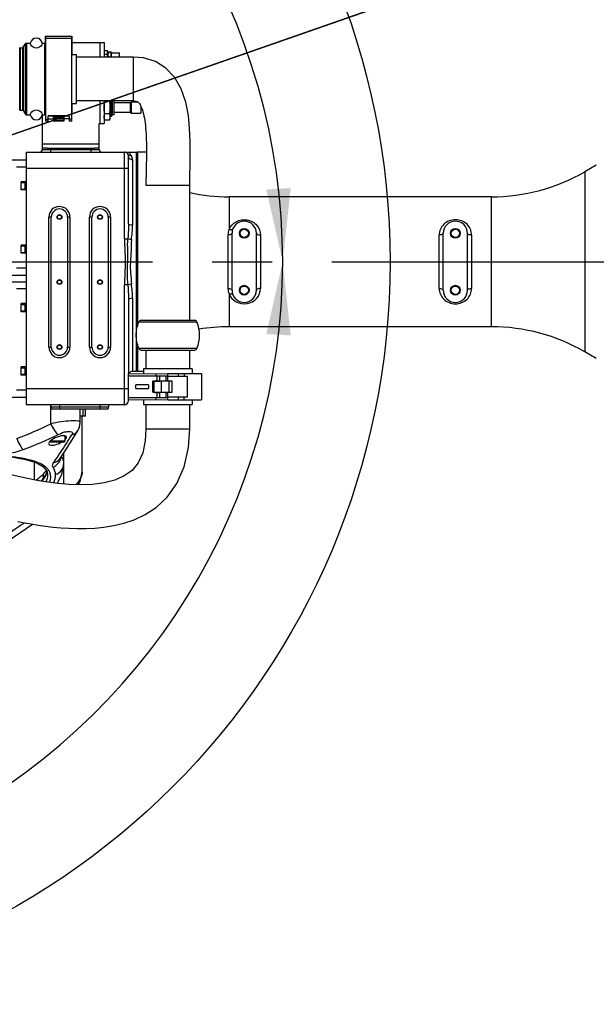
# Model space of a CAD drawing. Header units: millimetres. Extents: x 0 to 17835, y 0 to 12615.
# Tile 41 of 85: x 10164 to 10874, y 2208 to 3420. Entities that reach past the tile are written whole.
import ezdxf

# ---------------------------------------------------------------- set-up
doc = ezdxf.new("R2010")
doc.units = ezdxf.units.MM
doc.header["$LTSCALE"] = 980.925
doc.linetypes.add('CENTER', pattern=[0.6, 0.375, -0.075, 0.075, -0.075])
doc.layers.get('0').update_dxf_attribs({"linetype": 'CONTINUOUS'})
for name, color, linetype in [('204101000024_DXF_AXIS', 7, 'CONTINUOUS'), ('304103000037DXF_CONTINUOUS_LINE', 7, 'CONTINUOUS'), ('304103000038DXF_CONTINUOUS_LINE', 7, 'CONTINUOUS'), ('304103000039DXF_CONTINUOUS_LINE', 7, 'CONTINUOUS'), ('304104000630DXF_CONTINUOUS_LINE', 7, 'CONTINUOUS'), ('304105000226DXF_CONTINUOUS_LINE', 7, 'CONTINUOUS'), ('304109000042DXF_CONTINUOUS_LINE', 7, 'CONTINUOUS'), ('304109000043DXF_CONTINUOUS_LINE', 7, 'CONTINUOUS'), ('304109000045DXF_CONTINUOUS_LINE', 7, 'CONTINUOUS'), ('304109000048DXF_CONTINUOUS_LINE', 7, 'CONTINUOUS'), ('304109000100DXF_CONTINUOUS_LINE', 7, 'CONTINUOUS'), ('304110000696DXF_CONTINUOUS_LINE', 7, 'CONTINUOUS'), ('304304000082DXF_CONTINUOUS_LINE', 7, 'CONTINUOUS'), ('501023000016DXF_CONTINUOUS_LINE', 7, 'CONTINUOUS'), ('501023000166DXF_CONTINUOUS_LINE', 7, 'CONTINUOUS'), ('604006000001DXF_CONTINUOUS_LINE', 7, 'CONTINUOUS'), ('627001000013DXF_CONTINUOUS_LINE', 7, 'CONTINUOUS'), ('XIANLAN_DXF_CONTINUOUS_LINE', 7, 'CONTINUOUS'), ('运动范围-老_DXF_CONTINUOUS_LINE', 7, 'CONTINUOUS'), ('运动范围-老_DXF_DIMENSION', 7, 'CONTINUOUS')]:
    doc.layers.add(name, color=color, linetype=linetype)
doc.styles.get("Standard").update_dxf_attribs({"font": 'txt', "width": 0.7})
doc.dimstyles.new('DIMSTYLE_1', dxfattribs={"dimtxt": 135, "dimasz": 90, "dimexe": 1, "dimexo": 0, "dimgap": 4.5, "dimtad": 0, "dimtih": 1, "dimtoh": 1, "dimdec": 1, "dimdsep": 46, "dimtxsty": 'Standard', "dimblk": '_FILLED', "dimblk1": '_FILLED', "dimblk2": '_FILLED', "dimcen": 0.09, "dimclrt": 5, "dimazin": 2, "dimtp": 0.5, "dimtm": 0.5, "dimtfac": 1, "dimtdec": 1, "dimtofl": 0, "dimtmove": 0, "dimatfit": 3, "dimldrblk": '_FILLED', "dimfxl": 0, "dimtolj": 1, "dimarcsym": 0})
doc.dimstyles.new('DIMSTYLE_2', dxfattribs={"dimtxt": 135, "dimasz": 90, "dimexe": 1, "dimexo": 0, "dimgap": 4.5, "dimtad": 0, "dimtih": 1, "dimtoh": 1, "dimdec": 1, "dimdsep": 46, "dimtxsty": 'Standard', "dimblk": '_FILLED', "dimblk1": '_FILLED', "dimblk2": '_FILLED', "dimcen": 0.09, "dimclrt": 5, "dimazin": 2, "dimtp": 0.5, "dimtm": 0.5, "dimtfac": 1, "dimtdec": 65535, "dimtofl": 0, "dimtmove": 0, "dimatfit": 3, "dimldrblk": '_FILLED', "dimfxl": 0, "dimtolj": 1, "dimarcsym": 0})
doc.dimstyles.new('DIMSTYLE_7', dxfattribs={"dimtxt": 135, "dimasz": 90, "dimexe": 1, "dimexo": 0, "dimtad": 1, "dimdsep": 46, "dimtxsty": 'Standard', "dimblk": '_FILLED', "dimblk1": '_FILLED', "dimblk2": '_FILLED', "dimcen": 0.09, "dimclrt": 5, "dimazin": 2, "dimtp": 0.8, "dimtm": 0.8, "dimtfac": 1, "dimtofl": 0, "dimtmove": 0, "dimatfit": 3, "dimldrblk": '_FILLED', "dimfxl": 0, "dimtolj": 1, "dimarcsym": 0})
doc.dimstyles.new('DIMSTYLE_8', dxfattribs={"dimtxt": 135, "dimasz": 90, "dimexe": 1, "dimexo": 0, "dimtad": 1, "dimdsep": 46, "dimtxsty": 'Standard', "dimblk": '_FILLED', "dimblk1": '_FILLED', "dimblk2": '_FILLED', "dimcen": 0.09, "dimclrt": 5, "dimazin": 2, "dimtp": 2, "dimtm": 2, "dimtfac": 1, "dimtofl": 0, "dimtmove": 0, "dimatfit": 3, "dimldrblk": '_FILLED', "dimfxl": 0, "dimtolj": 1, "dimarcsym": 0})

# ---------------------------------------------------------------- blocks, each defined once
blk = doc.blocks.new('*D1')
at = {"layer": '运动范围-老_DXF_DIMENSION', "color": 2, "linetype": 'Continuous', "transparency": 16777216}
for start, end in [(100.6335, 165), (0, 63.5396)]:
    blk.add_arc((9706.4, 3121.8), 781.9, start, end, dxfattribs=at)
for points in [[(8965.1, 3414.3), (8951.1, 3324.2), (8993.6, 3404.9)], [(10468.1, 3210.8), (10488.3, 3121.8), (10498.1, 3212.5)]]:
    blk.add_solid(points, dxfattribs=at)
blk = doc.blocks.new('_FILLED')
at = {"color": 0, "linetype": 'ByBlock'}
blk.add_solid([(0, 0), (-1, 0.167), (-1, -0.167)], dxfattribs=at)
blk = doc.blocks.new('*D2')
at = {"layer": '运动范围-老_DXF_DIMENSION', "color": 2, "linetype": 'Continuous', "transparency": 16777216}
for start, end in [(296.4604, 360), (195, 259.3665)]:
    blk.add_arc((9706.4, 3121.8), 781.9, start, end, dxfattribs=at)
for points in [[(10498.1, 3031.1), (10488.3, 3121.8), (10468.1, 3032.8)], [(8993.6, 2838.7), (8951.1, 2919.4), (8965.1, 2829.3)]]:
    blk.add_solid(points, dxfattribs=at)
blk = doc.blocks.new('*D11')
at = {"layer": '运动范围-老_DXF_DIMENSION', "color": 2, "linetype": 'Continuous', "transparency": 16777216}
for p, q in [((9706.4, 3121.8), (10829.1, 3992.9)), ((10428.5, 3682.1), (9706.4, 3121.8)), ((10428.5, 3682.1), (10428.5, 3682.1))]:
    blk.add_line(p, q, dxfattribs=at)
at = {"layer": '运动范围-老_DXF_DIMENSION', "color": 2, "linetype": 'Continuous', "transparency": 16777216, "xscale": 90, "yscale": 90, "zscale": 90, "rotation": 217.8066891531}
blk.add_blockref('_FILLED', (10428.5, 3682.1), dxfattribs=at)
blk = doc.blocks.new('*D12')
at = {"layer": '运动范围-老_DXF_DIMENSION', "color": 2, "linetype": 'Continuous', "transparency": 16777216}
for p, q in [((9706.4, 3121.8), (12956.4, 4254.8)), ((12240.2, 4005.2), (9706.4, 3121.8)), ((12240.2, 4005.2), (12240.2, 4005.2))]:
    blk.add_line(p, q, dxfattribs=at)
at = {"layer": '运动范围-老_DXF_DIMENSION', "color": 2, "linetype": 'Continuous', "transparency": 16777216, "xscale": 90, "yscale": 90, "zscale": 90, "rotation": 199.2198620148}
blk.add_blockref('_FILLED', (12240.2, 4005.2), dxfattribs=at)

msp = doc.modelspace()

# ---------------------------------------------------------------- linework, layer by layer
at = {"layer": '204101000024_DXF_AXIS', "color": 7, "linetype": 'CENTER'}
msp.add_line((8783.072, 3121.804), (11606.769, 3121.804), dxfattribs=at)
at = {"layer": '304103000037DXF_CONTINUOUS_LINE', "color": 9, "linetype": 'Continuous'}
for p, q in [((10202.672, 2922.326), (10202.672, 2944.681)), ((10182.225, 2875.355), (10182.225, 2853.336)), ((10218.92, 2848.278), (10218.92, 2873.574)), ((10197.319, 2864.735), (10197.25, 2864.657)), ((10197.319, 2864.735), (10197.258, 2864.658)), ((10198.888, 2859.804), (10198.886, 2859.557))]:
    msp.add_line(p, q, dxfattribs=at)
at = {"layer": '304103000037DXF_CONTINUOUS_LINE', "color": 7, "linetype": 'Continuous'}
for p, q in [((10239.092, 2923.822), (10239.092, 2940.804)), ((10241.388, 2863.389), (10241.388, 2931.804)), ((10236.383, 2914.331), (10236.405, 2914.369)), ((10218.888, 2873.559), (10218.888, 2886.753)), ((10213.839, 2879.336), (10213.841, 2879.339)), ((10193.773, 2869.455), (10198.386, 2863.089)), ((10198.029, 2862.852), (10195.95, 2858.439)), ((10198.029, 2862.852), (10198.03, 2862.855)), ((10198.188, 2863.363), (10198.03, 2862.855)), ((10198.386, 2863.089), (10198.887, 2859.555))]:
    msp.add_line(p, q, dxfattribs=at)
for points in [[(10236.405, 2914.369), (10238.177, 2918.235), (10239.092, 2923.823)], [(10213.841, 2879.339), (10221.284, 2890.272), (10229.256, 2902.649), (10236.383, 2914.331)], [(9914.389, 2863.086), (9919.003, 2869.455), (9927.902, 2874.548), (9941.122, 2878.575), (9958.517, 2881.518), (9979.516, 2883.453), (10003.438, 2884.591), (10029.398, 2885.157), (10056.393, 2885.324), (10083.388, 2885.157), (10109.346, 2884.591), (10133.268, 2883.453), (10154.267, 2881.517), (10171.659, 2878.574), (10184.875, 2874.548), (10193.773, 2869.455)], [(10210.638, 2849.029), (10216.536, 2859.845), (10218.888, 2873.559)], [(10236.449, 2847.374), (10239.003, 2851.397), (10241.388, 2863.408)], [(10195.95, 2858.439), (10191.915, 2852.858), (10190.914, 2851.813)], [(10134.769, 2767.437), (10146.471, 2775.782), (10164.638, 2788.156), (10180.263, 2798.867)]]:
    msp.add_lwpolyline(points, dxfattribs=at)
at = {"layer": '304103000037DXF_CONTINUOUS_LINE', "color": 9, "linetype": 'Continuous'}
for centre, radius, start, end in [((10000.901, 3330.582), 455.395, 290.582976, 296.299757), ((10004.998, 3330.687), 469.598, 290.435996, 296.154339), ((10230.004, 2874.169), 39.315, 104.741577, 110.305831), ((10228.706, 2878.927), 34.384, 103.660651, 104.66772), ((9709.608, 3225.645), 608.115, 328.02598, 328.617629), ((9741.82, 3205.239), 569.984, 325.374305, 328.051413), ((9776.173, 3181.787), 528.391, 324.426006, 325.350327), ((10200.633, 2883.342), 14.868, 339.239801, 352.449861), ((10151.486, 2902.121), 59.167, 315.320181, 318.149257), ((10164.859, 2890.378), 41.367, 320.470218, 321.555648), ((10167.777, 2888.072), 37.648, 321.69194, 323.174573), ((10173.933, 2870.056), 25.314, 337.521127, 338.019568), ((10175.402, 2869.476), 23.735, 337.989615, 341.32942), ((10186.73, 2855.818), 16.343, 32.863581, 37.077278)]:
    msp.add_arc(centre, radius, start, end, dxfattribs=at)
for points, knots in [([(10239.092, 2923.823), (10239.09, 2924.997), (10233.653, 2926.318), (10226.777, 2925.972), (10215.045, 2924.885), (10206.924, 2923.302), (10202.672, 2922.326)], [0, 0, 0, 0, 0.09464815, 0.32290135, 0.64836373, 1, 1, 1, 1]), ([(10202.672, 2922.326), (10203.98, 2919.417), (10206.631, 2914.765), (10210.056, 2910.268), (10211.992, 2909.171)], [0, 0, 0, 0, 0.5891103, 1, 1, 1, 1]), ([(10220.586, 2912.338), (10222.04, 2912.692), (10224.523, 2913.06), (10227.862, 2913.132), (10229.844, 2911.104), (10229.161, 2909.6), (10228.763, 2908.971)], [0, 0, 0, 0, 0.38110632, 0.64823871, 0.81060732, 1, 1, 1, 1]), ([(10161.002, 2904.258), (10162.012, 2901.299), (10164.171, 2896.527), (10167.154, 2891.85), (10168.963, 2890.644)], [0, 0, 0, 0, 0.58988903, 1, 1, 1, 1]), ([(10198.404, 2867.273), (10193.497, 2872.423), (10175.612, 2879.281), (10143.865, 2883.476), (10102.522, 2885.286), (10072.362, 2885.52), (10056.39, 2885.528)], [0, 0, 0, 0, 0.14722032, 0.37494565, 0.66943981, 1, 1, 1, 1]), ([(10142.209, 2886.19), (10144.221, 2886.059), (10153.314, 2886.112), (10162.347, 2888.18), (10168.963, 2890.644)], [0, 0, 0, 0, 0.2221689, 1, 1, 1, 1]), ([(10205.947, 2874.393), (10205.58, 2873.88), (10204.542, 2872.314), (10204.34, 2869.911), (10205.132, 2868.891)], [0, 0, 0, 0, 0.32810736, 1, 1, 1, 1]), ([(10208.258, 2859.909), (10211.261, 2860.78), (10216.753, 2864.376), (10218.885, 2870.605), (10218.888, 2873.559)], [0, 0, 0, 0, 0.5142189, 1, 1, 1, 1]), ([(10196.765, 2864.049), (10196.571, 2863.813), (10196.173, 2863.342), (10195.766, 2862.878), (10195.558, 2862.645)], [0, 0, 0, 0, 0.49475046, 1, 1, 1, 1]), ([(10197.888, 2861.878), (10197.881, 2862.041), (10197.901, 2862.372), (10197.981, 2862.693), (10198.035, 2862.85)], [0, 0, 0, 0, 0.49683024, 1, 1, 1, 1]), ([(10197.888, 2861.878), (10197.962, 2862.1), (10198.113, 2862.545), (10198.242, 2862.996), (10198.297, 2863.225)], [0, 0, 0, 0, 0.49909497, 1, 1, 1, 1]), ([(10199.768, 2865.671), (10199.56, 2865.947), (10199.12, 2866.494), (10198.649, 2867.015), (10198.404, 2867.273)], [0, 0, 0, 0, 0.49316541, 1, 1, 1, 1]), ([(10201.414, 2862.968), (10201.275, 2863.262), (10200.975, 2863.845), (10200.637, 2864.408), (10200.457, 2864.686)], [0, 0, 0, 0, 0.49553254, 1, 1, 1, 1]), ([(10241.388, 2863.389), (10241.388, 2862.159), (10240.507, 2856.17), (10236.765, 2851.029), (10233.563, 2847.522)], [0, 0, 0, 0, 0.20576119, 1, 1, 1, 1]), ([(10170.405, 2800.578), (10167.383, 2798.486), (10157.356, 2791.538), (10147.302, 2784.612), (10140.539, 2779.423)], [0, 0, 0, 0, 0.30128341, 1, 1, 1, 1])]:
    msp.add_open_spline(points, degree=3, knots=knots, dxfattribs=at)
for points in [[(10211.992, 2909.171), (10213.417, 2909.862), (10214.874, 2910.493), (10216.36, 2911.041)], [(10228.763, 2908.971), (10231.79, 2909.664), (10234.799, 2911.66), (10236.382, 2914.331)], [(10205.131, 2868.891), (10209.257, 2870.364), (10212.982, 2873.976), (10214.536, 2878.072)], [(10205.947, 2874.393), (10208.999, 2874.96), (10212.061, 2876.792), (10213.838, 2879.336)], [(10218.888, 2873.574), (10218.888, 2876.607), (10217.665, 2879.753), (10215.774, 2882.125)], [(10193.556, 2860.518), (10190.878, 2857.804), (10188.067, 2855.212), (10185.115, 2852.798)], [(10193.556, 2860.518), (10193.78, 2857.878), (10193.219, 2855.047), (10191.917, 2852.739)], [(10191.964, 2851.655), (10194.101, 2854.315), (10196.019, 2857.224), (10197.323, 2860.377)], [(10201.324, 2850.386), (10202.897, 2854.274), (10203.204, 2859.175), (10201.414, 2862.968)], [(10205.132, 2868.891), (10207.068, 2866.381), (10208.291, 2863.078), (10208.257, 2859.908)], [(10198.887, 2859.559), (10198.838, 2856.595), (10197.888, 2853.623), (10196.549, 2850.978)], [(10208.257, 2859.908), (10208.208, 2856.412), (10207.412, 2852.89), (10206.126, 2849.638)]]:
    msp.add_open_spline(points, degree=3, dxfattribs=at)
at = {"layer": '304103000037DXF_CONTINUOUS_LINE', "color": 7, "linetype": 'Continuous'}
for points in [[(10201.964, 2900.979), (10201.09, 2900.17), (10200.092, 2899.127), (10200.092, 2897.936)], [(10220.199, 2902.625), (10221.087, 2903.478), (10222.092, 2904.566), (10222.092, 2905.797)]]:
    msp.add_open_spline(points, degree=3, dxfattribs=at)
for points, knots in [([(10200.092, 2897.936), (10200.092, 2897.602), (10200.189, 2896.585), (10201.336, 2896.542), (10201.867, 2896.568)], [0, 0, 0, 0, 0.38541615, 1, 1, 1, 1]), ([(10201.546, 2896.281), (10203.664, 2895.545), (10209.033, 2896.5), (10213.711, 2898.31), (10216.177, 2899.718)], [0, 0, 0, 0, 0.44121106, 1, 1, 1, 1]), ([(10220.204, 2907.541), (10217.036, 2908.216), (10210.36, 2906.063), (10204.404, 2903.236), (10201.964, 2900.979)], [0, 0, 0, 0, 0.49356233, 1, 1, 1, 1]), ([(10222.092, 2905.797), (10222.092, 2906.191), (10221.661, 2907.136), (10220.715, 2907.433), (10220.204, 2907.541)], [0, 0, 0, 0, 0.43030868, 1, 1, 1, 1])]:
    msp.add_open_spline(points, degree=3, knots=knots, dxfattribs=at)
at = {"layer": '304103000038DXF_CONTINUOUS_LINE', "color": 7, "linetype": 'Continuous'}
for p, q in [((10192.388, 3259.804), (10192.388, 3261.804)), ((10198.296, 3261.804), (10256.48, 3261.804)), ((10262.388, 3259.804), (10262.388, 3261.804)), ((10172.388, 3256.804), (10308.388, 3256.804)), ((10172.388, 3256.804), (10172.388, 2945.804)), ((10297.663, 3254.396), (10298.094, 3255.826)), ((10298.094, 3255.826), (10298.388, 3256.804)), ((10298.388, 3168.451), (10298.388, 3251.804)), ((10308.388, 2986.804), (10308.388, 3256.804)), ((10203.388, 3016.804), (10203.388, 3176.804)), ((10223.388, 3176.804), (10223.388, 3016.804)), ((10253.388, 3016.804), (10253.388, 3176.804)), ((10273.388, 3176.804), (10273.388, 3016.804)), ((10298.388, 3075.156), (10298.388, 2984.467)), ((10308.388, 2986.804), (10303.388, 2986.804)), ((10293.388, 2945.804), (10172.388, 2945.804)), ((10298.388, 2950.804), (10298.388, 2951.467)), ((10203.388, 2942.804), (10203.388, 2940.804)), ((10203.388, 2940.804), (10273.388, 2940.804)), ((10273.388, 2942.804), (10273.388, 2940.804))]:
    msp.add_line(p, q, dxfattribs=at)
at = {"layer": '304103000038DXF_CONTINUOUS_LINE', "color": 9, "linetype": 'Continuous'}
for p, q in [((10202.388, 3261.804), (10202.388, 3256.804)), ((10252.388, 3256.804), (10252.388, 3261.804)), ((10192.388, 3259.804), (10262.388, 3259.804)), ((10293.388, 3150.105), (10293.388, 3256.804)), ((10298.388, 3236.804), (10172.388, 3236.804)), ((10303.388, 3247.161), (10303.388, 3166.785)), ((10203.388, 3176.804), (10200.388, 3176.804)), ((10200.388, 3016.804), (10200.388, 3176.804)), ((10226.388, 3176.804), (10223.388, 3176.804)), ((10226.388, 3176.804), (10226.388, 3016.804)), ((10253.388, 3176.804), (10250.388, 3176.804)), ((10250.388, 3016.804), (10250.388, 3176.804)), ((10276.388, 3176.804), (10273.388, 3176.804)), ((10276.388, 3176.804), (10276.388, 3016.804)), ((10293.388, 3150.105), (10297.686, 3150.105)), ((10297.686, 3093.502), (10293.388, 3093.502)), ((10293.388, 2945.804), (10293.388, 3093.502)), ((10303.388, 3076.822), (10303.388, 2986.804)), ((10200.388, 3016.804), (10203.388, 3016.804)), ((10223.388, 3016.804), (10226.388, 3016.804)), ((10250.388, 3016.804), (10253.388, 3016.804)), ((10273.388, 3016.804), (10276.388, 3016.804)), ((10172.388, 2965.804), (10298.388, 2965.804)), ((10213.388, 2945.804), (10213.388, 2940.804)), ((10263.388, 2940.804), (10263.388, 2945.804)), ((10273.388, 2942.804), (10203.388, 2942.804))]:
    msp.add_line(p, q, dxfattribs=at)
at = {"layer": '304103000038DXF_CONTINUOUS_LINE', "color": 7, "linetype": 'Continuous'}
for centre, radius in [((10213.388, 3176.804), 3), ((10213.388, 3176.804), 2.5), ((10263.388, 3176.804), 3), ((10263.388, 3176.804), 2.5), ((10213.388, 3096.804), 3), ((10213.388, 3096.804), 2.5), ((10263.388, 3096.804), 3), ((10263.388, 3096.804), 2.5), ((10213.388, 3016.804), 3), ((10213.388, 3016.804), 2.5), ((10263.388, 3016.804), 3), ((10263.388, 3016.804), 2.5)]:
    msp.add_circle(centre, radius, dxfattribs=at)
for centre, radius, start, end in [((10189.388, 3259.804), 3, 270, 360), ((10265.388, 3259.804), 3, 180, 270), ((10293.388, 3251.804), 5, 0, 90.000002), ((10213.388, 3176.804), 10, 0, 180), ((10263.388, 3176.804), 10, 0, 180), ((10213.388, 3016.804), 10, 180, 360), ((10263.388, 3016.804), 10, 180, 360), ((10303.388, 2981.804), 5, 90, 147.646966), ((10200.388, 2942.804), 3, 0, 90), ((10276.388, 2942.804), 3, 90, 180), ((10293.388, 2950.804), 5, 270, 360)]:
    msp.add_arc(centre, radius, start, end, dxfattribs=at)
at = {"layer": '304103000038DXF_CONTINUOUS_LINE', "color": 9, "linetype": 'Continuous'}
for centre, start, end in [((10213.388, 3176.804), 0, 180), ((10263.388, 3176.804), 0, 180), ((10213.388, 3016.804), 180, 360), ((10263.388, 3016.804), 180, 360)]:
    msp.add_arc(centre, 13, start, end, dxfattribs=at)
at = {"layer": '304103000038DXF_CONTINUOUS_LINE', "color": 7, "linetype": 'Continuous'}
msp.add_open_spline([(10298.713, 3253.2), (10298.299, 3253.532), (10297.938, 3253.942), (10297.663, 3254.396)], degree=3, dxfattribs=at)
for points, knots in [([(10301.939, 3252.16), (10301.362, 3253.376), (10300.452, 3254.921), (10299.021, 3256.804), (10298.388, 3256.804)], [0, 0, 0, 0, 0.68012842, 1, 1, 1, 1]), ([(10297.686, 3093.502), (10297.081, 3102.915), (10297.326, 3117.1), (10297.706, 3135.944), (10297.191, 3145.418), (10297.686, 3150.105)], [0, 0, 0, 0, 0.49990292, 0.75019421, 1, 1, 1, 1]), ([(10301.984, 3149.095), (10301.539, 3149.147), (10300.086, 3149.369), (10298.614, 3149.669), (10297.686, 3150.105)], [0, 0, 0, 0, 0.30399304, 1, 1, 1, 1]), ([(10301.984, 3149.095), (10301.686, 3139.989), (10301.33, 3128.599), (10300.43, 3114.921), (10301.09, 3105.82), (10301.801, 3099.04), (10301.984, 3094.512)], [0, 0, 0, 0, 0.50003392, 0.62585321, 0.75127246, 1, 1, 1, 1]), ([(10301.984, 3094.512), (10301.566, 3094.463), (10300.112, 3094.245), (10298.639, 3093.95), (10297.686, 3093.502)], [0, 0, 0, 0, 0.2855529, 1, 1, 1, 1])]:
    msp.add_open_spline(points, degree=3, knots=knots, dxfattribs=at)
at = {"layer": '304103000038DXF_CONTINUOUS_LINE', "color": 9, "linetype": 'Continuous'}
for points, knots in [([(10303.388, 3247.161), (10302.125, 3247.161), (10299.545, 3248.067), (10298.388, 3250.605), (10298.388, 3251.804)], [0, 0, 0, 0, 0.51308574, 1, 1, 1, 1]), ([(10299.298, 3253.066), (10299.274, 3253.112), (10299.228, 3253.208), (10299.191, 3253.308), (10299.174, 3253.36)], [0, 0, 0, 0, 0.48695084, 1, 1, 1, 1]), ([(10298.388, 3168.451), (10298.388, 3167.188), (10298.316, 3161.068), (10297.983, 3154.954), (10297.686, 3150.105)], [0, 0, 0, 0, 0.20634668, 1, 1, 1, 1]), ([(10303.388, 3166.785), (10302.198, 3166.785), (10300.625, 3166.878), (10298.388, 3167.825), (10298.388, 3168.451)], [0, 0, 0, 0, 0.65505, 1, 1, 1, 1]), ([(10293.388, 3150.105), (10293.388, 3140.666), (10295.388, 3121.804), (10293.388, 3102.941), (10293.388, 3093.502)], [0, 0, 0, 0, 0.49999933, 1, 1, 1, 1]), ([(10297.686, 3093.502), (10297.796, 3091.703), (10298.15, 3085.593), (10298.388, 3079.474), (10298.388, 3075.156)], [0, 0, 0, 0, 0.29451493, 1, 1, 1, 1]), ([(10303.388, 3076.822), (10302.198, 3076.822), (10300.625, 3076.729), (10298.388, 3075.782), (10298.388, 3075.156)], [0, 0, 0, 0, 0.65504719, 1, 1, 1, 1])]:
    msp.add_open_spline(points, degree=3, knots=knots, dxfattribs=at)
for points in [[(10301.939, 3252.161), (10301.009, 3252.122), (10299.738, 3252.246), (10299.298, 3253.066)], [(10303.388, 3247.161), (10303.388, 3248.896), (10302.862, 3250.691), (10301.939, 3252.16)], [(10301.984, 3149.095), (10302.731, 3154.963), (10303.388, 3160.87), (10303.388, 3166.785)], [(10303.388, 3076.822), (10303.388, 3082.737), (10302.731, 3088.644), (10301.984, 3094.512)]]:
    msp.add_open_spline(points, degree=3, dxfattribs=at)
at = {"layer": '304103000039DXF_CONTINUOUS_LINE', "color": 7, "linetype": 'Continuous'}
for p, q in [((10309.388, 3256.804), (10308.388, 3255.804)), ((10320.493, 3256.804), (10309.388, 3256.804)), ((10309.388, 3256.804), (10309.388, 3042.64)), ((10874.388, 3240.804), (10860.21, 3232.618)), ((10745.21, 3201.804), (10422.196, 3201.804)), ((10425.888, 3086.804), (10425.888, 3156.804)), ((10455.888, 3086.804), (10455.888, 3156.804)), ((10685.888, 3086.804), (10685.888, 3156.804)), ((10715.888, 3086.804), (10715.888, 3156.804)), ((10745.21, 3041.804), (10422.196, 3041.804)), ((10309.388, 3020.294), (10309.388, 2986.804)), ((10874.388, 3002.804), (10860.21, 3010.989)), ((10309.388, 2986.804), (10308.388, 2987.804)), ((10316.888, 2986.804), (10309.388, 2986.804))]:
    msp.add_line(p, q, dxfattribs=at)
at = {"layer": '304103000039DXF_CONTINUOUS_LINE', "color": 9, "linetype": 'Continuous'}
for p, q in [((10860.21, 3232.618), (10860.21, 3010.989)), ((10422.196, 3201.804), (10422.196, 3161.441)), ((10745.21, 3041.804), (10745.21, 3201.804)), ((10420.859, 3154.745), (10420.859, 3088.862)), ((10460.888, 3154.745), (10460.888, 3088.862)), ((10680.888, 3088.862), (10680.888, 3154.745)), ((10720.888, 3154.745), (10720.888, 3088.862)), ((10422.196, 3082.166), (10422.196, 3041.804))]:
    msp.add_line(p, q, dxfattribs=at)
at = {"layer": '304103000039DXF_CONTINUOUS_LINE', "color": 7, "linetype": 'Continuous'}
for centre, radius in [((10440.888, 3156.804), 6), ((10440.888, 3156.804), 5.1), ((10700.888, 3156.804), 6), ((10700.888, 3156.804), 5.1), ((10440.888, 3086.804), 6), ((10440.888, 3086.804), 5.1), ((10700.888, 3086.804), 6), ((10700.888, 3086.804), 5.1)]:
    msp.add_circle(centre, radius, dxfattribs=at)
for centre, radius, start, end in [((10745.21, 3431.804), 230, 270, 300), ((10422.196, 3431.804), 230, 257.8697, 270), ((10440.888, 3156.804), 15, 0, 180), ((10700.888, 3156.804), 15, 0, 180), ((10440.888, 3086.804), 15, 180, 360), ((10700.888, 3086.804), 15, 180, 360), ((10422.196, 2811.804), 230, 90, 99.263705), ((10745.21, 2811.804), 230, 60, 90)]:
    msp.add_arc(centre, radius, start, end, dxfattribs=at)
at = {"layer": '304103000039DXF_CONTINUOUS_LINE', "color": 9, "linetype": 'Continuous'}
for points, knots in [([(10422.196, 3161.441), (10423.804, 3165.417), (10430.433, 3172.644), (10444.746, 3174.801), (10457.425, 3167.951), (10460.888, 3158.986), (10460.888, 3154.745)], [0, 0, 0, 0, 0.24243863, 0.50744968, 0.76023314, 1, 1, 1, 1]), ([(10720.888, 3154.745), (10720.888, 3159.519), (10716.348, 3169.753), (10700.886, 3175.545), (10685.426, 3169.75), (10680.888, 3159.519), (10680.888, 3154.745)], [0, 0, 0, 0, 0.24096316, 0.50006294, 0.7590475, 1, 1, 1, 1]), ([(10425.888, 3156.804), (10425.888, 3156.524), (10424.776, 3154.764), (10422.476, 3154.741), (10420.859, 3154.745)], [0, 0, 0, 0, 0.14731492, 1, 1, 1, 1]), ([(10426.869, 3162.14), (10426.773, 3161.889), (10425.526, 3160.633), (10423.527, 3161.059), (10422.196, 3161.441)], [0, 0, 0, 0, 0.16256164, 1, 1, 1, 1]), ([(10455.888, 3156.804), (10455.888, 3156.525), (10456.991, 3154.773), (10459.279, 3154.745), (10460.888, 3154.745)], [0, 0, 0, 0, 0.14748803, 1, 1, 1, 1]), ([(10685.888, 3156.804), (10685.888, 3156.525), (10684.785, 3154.773), (10682.497, 3154.745), (10680.888, 3154.745)], [0, 0, 0, 0, 0.14748999, 1, 1, 1, 1]), ([(10720.888, 3154.745), (10720.272, 3154.745), (10718.611, 3154.863), (10715.888, 3155.572), (10715.888, 3156.804)], [0, 0, 0, 0, 0.33321875, 1, 1, 1, 1]), ([(10420.859, 3088.862), (10421.477, 3088.864), (10423.146, 3088.748), (10425.888, 3088.042), (10425.888, 3086.804)], [0, 0, 0, 0, 0.33294674, 1, 1, 1, 1]), ([(10422.196, 3082.166), (10423.804, 3078.191), (10430.432, 3070.964), (10444.743, 3068.807), (10457.424, 3075.654), (10460.888, 3084.62), (10460.888, 3088.862)], [0, 0, 0, 0, 0.24240984, 0.50738947, 0.7601857, 1, 1, 1, 1]), ([(10422.196, 3082.166), (10422.722, 3082.317), (10424.191, 3082.646), (10426.487, 3082.472), (10426.869, 3081.467)], [0, 0, 0, 0, 0.33713955, 1, 1, 1, 1]), ([(10460.888, 3088.862), (10460.272, 3088.862), (10458.611, 3088.744), (10455.888, 3088.035), (10455.888, 3086.804)], [0, 0, 0, 0, 0.33322047, 1, 1, 1, 1]), ([(10680.888, 3088.862), (10681.503, 3088.862), (10683.165, 3088.744), (10685.888, 3088.035), (10685.888, 3086.804)], [0, 0, 0, 0, 0.33321876, 1, 1, 1, 1]), ([(10680.888, 3088.862), (10680.888, 3084.088), (10685.428, 3073.854), (10700.89, 3068.062), (10716.349, 3073.857), (10720.888, 3084.088), (10720.888, 3088.862)], [0, 0, 0, 0, 0.24096316, 0.50006294, 0.7590475, 1, 1, 1, 1]), ([(10715.888, 3086.804), (10715.888, 3087.082), (10716.991, 3088.834), (10719.279, 3088.862), (10720.888, 3088.862)], [0, 0, 0, 0, 0.14748997, 1, 1, 1, 1])]:
    msp.add_open_spline(points, degree=3, knots=knots, dxfattribs=at)
for points in [[(10422.196, 3161.441), (10421.327, 3159.338), (10420.859, 3157.021), (10420.859, 3154.745)], [(10420.859, 3088.862), (10420.859, 3086.586), (10421.327, 3084.27), (10422.196, 3082.166)]]:
    msp.add_open_spline(points, degree=3, dxfattribs=at)
at = {"layer": '304104000630DXF_CONTINUOUS_LINE', "color": 7, "linetype": 'Continuous'}
for p, q in [((10242.78, 2931.804), (10242.78, 2940.804)), ((10245.399, 2931.804), (10245.399, 2940.804)), ((10245.398, 2931.804), (10239.092, 2931.804))]:
    msp.add_line(p, q, dxfattribs=at)
at = {"layer": '304105000226DXF_CONTINUOUS_LINE', "color": 7, "linetype": 'Continuous'}
for p, q in [((10195.888, 3385.304), (10195.95, 3385.366)), ((10228.713, 3391.804), (10268.388, 3391.804)), ((10268.388, 3391.804), (10268.388, 3373.804)), ((10268.388, 3319.804), (10268.388, 3291.804)), ((10192.388, 3261.804), (10192.388, 3302.804)), ((10262.388, 3291.804), (10268.388, 3291.804)), ((10262.388, 3261.804), (10262.388, 3291.804)), ((10198.296, 3261.804), (10192.388, 3261.804)), ((10262.388, 3261.804), (10256.48, 3261.804))]:
    msp.add_line(p, q, dxfattribs=at)
at = {"layer": '304105000226DXF_CONTINUOUS_LINE', "color": 9, "linetype": 'Continuous'}
for p, q in [((10263.388, 3373.804), (10263.388, 3391.804)), ((10263.388, 3291.804), (10263.388, 3319.804)), ((10192.388, 3266.804), (10262.388, 3266.804))]:
    msp.add_line(p, q, dxfattribs=at)
at = {"layer": '304109000042DXF_CONTINUOUS_LINE', "color": 7, "linetype": 'Continuous'}
for p, q in [((10196.193, 3399.304), (10195.888, 3381.804)), ((10196.193, 3399.304), (10228.582, 3399.304)), ((10196.288, 3387.751), (10196.251, 3399.304)), ((10196.288, 3399.304), (10196.288, 3294.804)), ((10228.488, 3294.804), (10228.488, 3399.304)), ((10228.525, 3399.304), (10228.488, 3387.751)), ((10228.888, 3381.804), (10228.582, 3399.304)), ((10228.888, 3376.804), (10228.888, 3381.804)), ((10195.888, 3311.804), (10196.183, 3294.904)), ((10228.593, 3294.904), (10228.888, 3311.804)), ((10228.888, 3311.804), (10228.888, 3316.804)), ((10225.388, 3301.598), (10199.388, 3301.598)), ((10199.388, 3294.804), (10199.388, 3301.598)), ((10199.388, 3301.387), (10225.388, 3301.387)), ((10199.388, 3297.604), (10205.688, 3297.604)), ((10205.688, 3300.604), (10219.088, 3300.604)), ((10205.688, 3300.604), (10205.688, 3295.104)), ((10219.088, 3295.104), (10219.088, 3300.604)), ((10225.388, 3297.604), (10219.088, 3297.604)), ((10225.388, 3301.598), (10225.388, 3294.804)), ((10196.183, 3294.904), (10196.288, 3294.904)), ((10199.388, 3294.804), (10196.288, 3294.804)), ((10219.088, 3295.104), (10205.688, 3295.104)), ((10228.488, 3294.804), (10225.388, 3294.804)), ((10228.488, 3294.904), (10228.593, 3294.904)), ((10298.388, 2984.467), (10346.888, 2984.044)), ((10298.388, 2951.467), (10298.388, 2984.467)), ((10298.388, 2981.467), (10346.888, 2981.467)), ((10332.188, 2984.172), (10332.188, 2981.467)), ((10333.388, 2981.467), (10333.388, 2974.967)), ((10337.188, 2974.667), (10337.188, 2981.467)), ((10346.888, 2984.067), (10388.387, 2984.067)), ((10346.888, 2974.667), (10346.888, 2984.067)), ((10388.388, 2984.067), (10388.388, 2951.867)), ((10322.888, 2970.117), (10307.388, 2970.117)), ((10307.388, 2965.817), (10307.388, 2970.117)), ((10322.888, 2970.117), (10322.888, 2965.817)), ((10352.241, 2974.667), (10328.288, 2974.667)), ((10328.288, 2961.267), (10328.288, 2974.667)), ((10331.388, 2974.967), (10337.188, 2974.967)), ((10331.388, 2974.667), (10331.388, 2974.967)), ((10336.478, 2974.967), (10336.478, 2974.667)), ((10336.988, 2974.667), (10336.988, 2974.967)), ((10346.888, 2980.967), (10371.015, 2980.967)), ((10352.242, 2961.267), (10352.242, 2974.667)), ((10371.015, 2954.967), (10371.015, 2980.967)), ((10307.388, 2965.817), (10322.888, 2965.817)), ((10328.288, 2961.267), (10352.241, 2961.267)), ((10331.388, 2960.967), (10331.388, 2961.267)), ((10331.388, 2960.967), (10337.188, 2960.967)), ((10333.388, 2960.967), (10333.388, 2954.467)), ((10336.478, 2961.267), (10336.478, 2960.967)), ((10336.988, 2960.967), (10336.988, 2961.267)), ((10337.188, 2954.467), (10337.188, 2961.267)), ((10346.888, 2951.867), (10346.888, 2961.267)), ((10346.888, 2954.467), (10298.388, 2954.467)), ((10346.888, 2951.89), (10298.388, 2951.467)), ((10332.188, 2954.467), (10332.188, 2951.762)), ((10371.015, 2954.967), (10346.888, 2954.967)), ((10346.888, 2951.867), (10388.387, 2951.867))]:
    msp.add_line(p, q, dxfattribs=at)
at = {"layer": '304109000042DXF_CONTINUOUS_LINE', "color": 9, "linetype": 'Continuous'}
for p, q in [((10228.488, 3396.695), (10196.288, 3396.695)), ((10196.288, 3297.499), (10199.388, 3297.499)), ((10205.688, 3298.843), (10219.088, 3298.843)), ((10219.088, 3297.392), (10205.688, 3297.392)), ((10228.488, 3297.499), (10225.388, 3297.499)), ((10205.688, 3295.118), (10219.088, 3295.118)), ((10344.273, 2981.467), (10344.273, 2974.667)), ((10360.159, 2980.967), (10360.159, 2984.067)), ((10366.989, 2984.067), (10366.989, 2980.967)), ((10329.506, 2974.667), (10329.506, 2961.267)), ((10331.577, 2974.667), (10331.577, 2974.967)), ((10338.626, 2974.667), (10338.626, 2961.267)), ((10347.989, 2974.667), (10347.989, 2961.267)), ((10352.08, 2961.267), (10352.08, 2974.667)), ((10331.577, 2960.967), (10331.577, 2961.267)), ((10344.273, 2961.267), (10344.273, 2954.467)), ((10360.159, 2951.867), (10360.159, 2954.967)), ((10366.989, 2951.867), (10366.989, 2954.967))]:
    msp.add_line(p, q, dxfattribs=at)
at = {"layer": '304109000042DXF_CONTINUOUS_LINE', "color": 7, "linetype": 'Continuous'}
for points, knots in [([(10196.198, 3376.864), (10196.204, 3377.183), (10196.229, 3378.043), (10196.23, 3378.906), (10196.288, 3379.444)], [0, 0, 0, 0, 0.37168219, 1, 1, 1, 1]), ([(10228.488, 3379.444), (10228.499, 3379.336), (10228.547, 3378.476), (10228.563, 3377.615), (10228.578, 3376.864)], [0, 0, 0, 0, 0.12671225, 1, 1, 1, 1]), ([(10196.288, 3314.163), (10196.276, 3314.271), (10196.228, 3315.131), (10196.213, 3315.992), (10196.198, 3316.743)], [0, 0, 0, 0, 0.12671225, 1, 1, 1, 1]), ([(10228.578, 3316.743), (10228.572, 3316.424), (10228.547, 3315.564), (10228.545, 3314.701), (10228.488, 3314.163)], [0, 0, 0, 0, 0.37168219, 1, 1, 1, 1])]:
    msp.add_open_spline(points, degree=3, knots=knots, dxfattribs=at)
at = {"layer": '304109000043DXF_CONTINUOUS_LINE', "color": 7, "linetype": 'Continuous'}
for p, q in [((10195.888, 3376.804), (10196.288, 3376.804)), ((10228.488, 3376.804), (10234.388, 3376.804)), ((10234.388, 3316.804), (10234.388, 3376.804)), ((10195.888, 3316.804), (10196.288, 3316.804)), ((10228.488, 3316.804), (10234.388, 3316.804)), ((10376.888, 2989.967), (10316.888, 2989.967)), ((10316.888, 2989.967), (10316.888, 2984.306)), ((10376.888, 2989.967), (10376.888, 2984.067)), ((10316.888, 2951.629), (10316.888, 2945.967)), ((10316.888, 2945.967), (10376.888, 2945.967)), ((10376.888, 2951.867), (10376.888, 2945.967))]:
    msp.add_line(p, q, dxfattribs=at)
at = {"layer": '304109000045DXF_CONTINUOUS_LINE', "color": 7, "linetype": 'Continuous'}
for p, q in [((10280.238, 3317.804), (10300.531, 3317.804)), ((10300.531, 3317.804), (10302.263, 3318.804)), ((10300.531, 3317.804), (10300.531, 3305.804)), ((10302.263, 3318.804), (10309.637, 3318.804)), ((10302.263, 3304.804), (10302.263, 3318.804)), ((10313.638, 3313.328), (10313.638, 3304.804)), ((10280.238, 3305.804), (10300.531, 3305.804)), ((10300.531, 3305.804), (10302.263, 3304.804)), ((10302.263, 3304.804), (10313.638, 3304.804))]:
    msp.add_line(p, q, dxfattribs=at)
at = {"layer": '304109000048DXF_CONTINUOUS_LINE', "color": 9, "linetype": 'Continuous'}
for p, q in [((10164.449, 3308.186), (10164.449, 3385.421)), ((10164.919, 3385.304), (10164.919, 3308.304)), ((10167.888, 3385.304), (10167.888, 3308.304)), ((10168.754, 3385.804), (10168.754, 3307.804)), ((10171.063, 3389.804), (10171.063, 3303.804)), ((10172.795, 3390.804), (10172.795, 3302.804)), ((10194.888, 3390.804), (10194.888, 3302.804))]:
    msp.add_line(p, q, dxfattribs=at)
at = {"layer": '304109000048DXF_CONTINUOUS_LINE', "color": 7, "linetype": 'Continuous'}
for p, q in [((10164.919, 3385.304), (10167.888, 3385.304)), ((10168.754, 3385.804), (10171.063, 3389.804)), ((10172.795, 3390.804), (10177.493, 3390.804)), ((10192.283, 3390.804), (10194.888, 3390.804)), ((10195.888, 3389.804), (10195.888, 3303.804)), ((10164.919, 3308.304), (10167.888, 3308.304)), ((10168.754, 3307.804), (10171.063, 3303.804)), ((10172.795, 3302.804), (10177.493, 3302.804)), ((10192.283, 3302.804), (10194.888, 3302.804))]:
    msp.add_line(p, q, dxfattribs=at)
for centre, radius, start, end in [((10184.888, 3389.554), 7.5, 9.594068, 170.405932), ((10164.919, 3386.304), 1, 241.96755, 270), ((10167.888, 3386.304), 1, 270, 330), ((10172.795, 3388.804), 2, 90, 150), ((10194.888, 3389.804), 1, 0, 90), ((10164.919, 3307.304), 1, 90, 118.03245), ((10167.888, 3307.304), 1, 30, 90), ((10172.795, 3304.804), 2, 210, 270), ((10184.888, 3304.054), 7.5, 189.594068, 350.405932), ((10194.888, 3303.804), 1, 270, 360)]:
    msp.add_arc(centre, radius, start, end, dxfattribs=at)
for points in [[(10192.283, 3390.804), (10192.15, 3390.139), (10190.941, 3387.023), (10184.888, 3383.007), (10178.834, 3387.023), (10177.626, 3390.139), (10177.493, 3390.804)], [(10177.493, 3302.804), (10177.626, 3303.469), (10178.834, 3306.584), (10184.888, 3310.6), (10190.941, 3306.584), (10192.15, 3303.469), (10192.283, 3302.804)]]:
    msp.add_open_spline(points, degree=3, knots=[0, 0, 0, 0, 0.10422683, 0.49999997, 0.89577317, 1, 1, 1, 1], dxfattribs=at)
at = {"layer": '304109000100DXF_CONTINUOUS_LINE', "color": 9, "linetype": 'Continuous'}
for p, q in [((10311.093, 3047.879), (10382.682, 3047.879)), ((10382.682, 3015.055), (10311.093, 3015.055))]:
    msp.add_line(p, q, dxfattribs=at)
at = {"layer": '304109000100DXF_CONTINUOUS_LINE', "color": 7, "linetype": 'Continuous'}
for p, q in [((10313.888, 3049.788), (10379.888, 3049.788)), ((10313.888, 3013.146), (10379.888, 3013.146))]:
    msp.add_line(p, q, dxfattribs=at)
for centre, start, end in [((10313.888, 3046.788), 90, 158.662425), ((10379.888, 3046.788), 21.337575, 90), ((10313.888, 3016.146), 201.337575, 270), ((10379.888, 3016.146), 270, 338.662425)]:
    msp.add_arc(centre, 3, start, end, dxfattribs=at)
for points in [[(10311.093, 3015.055), (10309.065, 3020.247), (10306.71, 3031.467), (10309.065, 3042.687), (10311.093, 3047.879)], [(10382.682, 3015.055), (10384.71, 3020.247), (10387.065, 3031.467), (10384.71, 3042.687), (10382.682, 3047.879)]]:
    msp.add_open_spline(points, degree=3, dxfattribs=at)
at = {"layer": '304110000696DXF_CONTINUOUS_LINE', "color": 7, "linetype": 'Continuous'}
for p, q in [((10268.388, 3381.804), (10272.388, 3381.804)), ((10272.388, 3373.804), (10272.388, 3381.804)), ((10276.888, 3378.804), (10287.388, 3378.804)), ((10287.388, 3373.804), (10287.388, 3378.804))]:
    msp.add_line(p, q, dxfattribs=at)
at = {"layer": '304110000696DXF_CONTINUOUS_LINE', "color": 9, "linetype": 'Continuous'}
msp.add_line((10272.388, 3376.804), (10268.388, 3376.804), dxfattribs=at)
at = {"layer": '304304000082DXF_CONTINUOUS_LINE', "color": 7, "linetype": 'Continuous'}
for p, q in [((9967.388, 3247.303), (10172.388, 3247.303)), ((10172.388, 3220.303), (10166.388, 3220.303)), ((10166.388, 3210.303), (10166.388, 3220.303)), ((10166.388, 3219.303), (10170.888, 3219.303)), ((10171.388, 3218.803), (10171.388, 3211.803)), ((10166.388, 3211.303), (10170.888, 3211.303)), ((10172.388, 3210.303), (10166.388, 3210.303)), ((10172.388, 3142.303), (10166.388, 3142.303)), ((10166.388, 3132.303), (10166.388, 3142.303)), ((10166.388, 3141.303), (10170.888, 3141.303)), ((10171.388, 3140.803), (10171.388, 3133.803)), ((10166.388, 3133.303), (10170.888, 3133.303)), ((10172.388, 3132.303), (10166.388, 3132.303)), ((9967.388, 3105.303), (10172.388, 3105.303)), ((9967.388, 3097.303), (10172.388, 3097.303)), ((10172.388, 3070.303), (10166.388, 3070.303)), ((10166.388, 3060.303), (10166.388, 3070.303)), ((10166.388, 3069.303), (10170.888, 3069.303)), ((10171.388, 3068.803), (10171.388, 3061.803)), ((10166.388, 3061.303), (10170.888, 3061.303)), ((10172.388, 3060.303), (10166.388, 3060.303)), ((10172.388, 2992.303), (10166.388, 2992.303)), ((10166.388, 2982.303), (10166.388, 2992.303)), ((10166.388, 2991.303), (10170.888, 2991.303)), ((10166.388, 2983.303), (10170.888, 2983.303)), ((10172.388, 2982.303), (10166.388, 2982.303)), ((10171.388, 2990.803), (10171.388, 2983.803)), ((9967.388, 2955.303), (10172.388, 2955.303))]:
    msp.add_line(p, q, dxfattribs=at)
at = {"layer": '304304000082DXF_CONTINUOUS_LINE', "color": 9, "linetype": 'Continuous'}
for p, q in [((10172.388, 3238.303), (10160.388, 3238.303)), ((10170.888, 3219.303), (10170.888, 3211.303)), ((10170.888, 3141.303), (10170.888, 3133.303)), ((10160.388, 3114.303), (10172.388, 3114.303)), ((10172.388, 3088.303), (10160.388, 3088.303)), ((10170.888, 3069.303), (10170.888, 3061.303)), ((10170.888, 2991.303), (10170.888, 2983.303)), ((10160.388, 2964.303), (10172.388, 2964.303))]:
    msp.add_line(p, q, dxfattribs=at)
at = {"layer": '304304000082DXF_CONTINUOUS_LINE', "color": 7, "linetype": 'Continuous'}
for centre, start, end in [((10170.888, 3218.803), 0, 90), ((10170.888, 3211.803), 270, 360), ((10170.888, 3140.803), 0, 90), ((10170.888, 3133.803), 270, 360), ((10170.888, 3068.803), 0, 90), ((10170.888, 3061.803), 270, 360), ((10170.888, 2990.803), 0, 90), ((10170.888, 2983.803), 270, 360)]:
    msp.add_arc(centre, 0.5, start, end, dxfattribs=at)
at = {"layer": '501023000016DXF_CONTINUOUS_LINE', "color": 7, "linetype": 'Continuous'}
for p, q in [((10272.888, 3380.304), (10276.488, 3380.304)), ((10272.888, 3380.304), (10272.888, 3373.804)), ((10276.888, 3379.904), (10276.888, 3373.804))]:
    msp.add_line(p, q, dxfattribs=at)
at = {"layer": '501023000016DXF_CONTINUOUS_LINE', "color": 2, "linetype": 'Continuous'}
for p, q in [((10273.388, 3378.592), (10276.352, 3380.304)), ((10273.388, 3375.015), (10275.486, 3373.804))]:
    msp.add_line(p, q, dxfattribs=at)
at = {"layer": '501023000016DXF_CONTINUOUS_LINE', "color": 9, "linetype": 'Continuous'}
msp.add_line((10276.488, 3380.304), (10276.488, 3373.804), dxfattribs=at)
at = {"layer": '501023000016DXF_CONTINUOUS_LINE', "color": 7, "linetype": 'Continuous'}
msp.add_arc((10276.488, 3379.904), 0.4, 0, 90, dxfattribs=at)
at = {"layer": '501023000166DXF_CONTINUOUS_LINE', "color": 9, "linetype": 'Continuous'}
msp.add_line((10220.092, 2901.004), (10202.12, 2901.004), dxfattribs=at)
at = {"layer": '501023000166DXF_CONTINUOUS_LINE', "color": 7, "linetype": 'Continuous'}
for p, q in [((10218.892, 2899.804), (10203.292, 2899.804)), ((10220.092, 2907.473), (10220.092, 2901.004))]:
    msp.add_line(p, q, dxfattribs=at)
for centre, start, end in [((10203.292, 2901.004), 181.179625, 270), ((10218.892, 2901.004), 270, 360)]:
    msp.add_arc(centre, 1.2, start, end, dxfattribs=at)
at = {"layer": '604006000001DXF_CONTINUOUS_LINE', "color": 7, "linetype": 'Continuous'}
for p, q in [((10272.837, 3380.304), (10272.388, 3380.085)), ((10272.837, 3380.304), (10272.837, 3373.804)), ((10272.888, 3380.2), (10272.837, 3380.304))]:
    msp.add_line(p, q, dxfattribs=at)
at = {"layer": '627001000013DXF_CONTINUOUS_LINE', "color": 7, "linetype": 'Continuous'}
for p, q in [((10274.828, 3319.598), (10268.947, 3319.598)), ((10275.388, 3319.804), (10275.388, 3298.304)), ((10277.224, 3319.804), (10277.224, 3300.804)), ((10277.838, 3319.804), (10277.838, 3301.417)), ((10277.838, 3318.279), (10278.738, 3318.279)), ((10278.738, 3302.704), (10278.738, 3319.804)), ((10280.238, 3319.804), (10280.238, 3302.704)), ((10268.388, 3298.304), (10268.947, 3296.215)), ((10274.828, 3304.009), (10268.947, 3304.009)), ((10275.388, 3298.304), (10274.828, 3296.215)), ((10277.224, 3300.804), (10275.388, 3300.804)), ((10277.838, 3301.417), (10277.224, 3300.804)), ((10278.738, 3305.329), (10277.838, 3305.329)), ((10280.238, 3302.704), (10278.738, 3302.704)), ((10274.828, 3296.215), (10268.947, 3296.215))]:
    msp.add_line(p, q, dxfattribs=at)
for centre, start, end in [((10289.25, 3325.039), 194.423171, 195.002294), ((10254.526, 3325.039), 344.997706, 345.576829)]:
    msp.add_arc(centre, 21.019, start, end, dxfattribs=at)
for points in [[(10268.388, 3311.804), (10268.388, 3314.408), (10268.602, 3317.016), (10268.947, 3319.598)], [(10268.947, 3304.009), (10268.602, 3306.591), (10268.388, 3309.199), (10268.388, 3311.804)], [(10274.828, 3319.598), (10275.174, 3317.016), (10275.388, 3314.408), (10275.388, 3311.804)], [(10275.388, 3311.804), (10275.388, 3309.199), (10275.174, 3306.591), (10274.828, 3304.009)], [(10268.513, 3298.318), (10268.432, 3298.912), (10268.388, 3299.513), (10268.388, 3300.112)], [(10268.947, 3296.215), (10268.762, 3296.906), (10268.611, 3297.609), (10268.513, 3298.318)]]:
    msp.add_open_spline(points, degree=3, dxfattribs=at)
for points, knots in [([(10268.388, 3300.112), (10268.388, 3301.094), (10268.55, 3302.411), (10268.861, 3303.688), (10268.947, 3304.009)], [0, 0, 0, 0, 0.74681636, 1, 1, 1, 1]), ([(10274.828, 3304.009), (10274.914, 3303.688), (10275.226, 3302.411), (10275.388, 3301.094), (10275.388, 3300.112)], [0, 0, 0, 0, 0.25318364, 1, 1, 1, 1]), ([(10275.388, 3300.112), (10275.388, 3299.131), (10275.226, 3297.813), (10274.914, 3296.537), (10274.828, 3296.215)], [0, 0, 0, 0, 0.74681636, 1, 1, 1, 1])]:
    msp.add_open_spline(points, degree=3, knots=knots, dxfattribs=at)
at = {"layer": 'XIANLAN_DXF_CONTINUOUS_LINE', "color": 7, "linetype": 'Continuous'}
for p, q in [((10234.388, 3316.804), (10234.388, 3376.804)), ((10304.388, 3373.804), (10234.388, 3373.804)), ((10304.388, 3319.804), (10234.388, 3319.804)), ((10373.888, 3049.788), (10373.888, 3215.967)), ((10319.888, 3013.146), (10319.888, 2989.967)), ((10373.888, 2989.967), (10373.888, 3013.146)), ((10316.888, 2945.967), (10376.888, 2945.967)), ((10319.888, 2945.967), (10319.888, 2915.967)), ((10373.888, 2915.967), (10373.888, 2945.967))]:
    msp.add_line(p, q, dxfattribs=at)
at = {"layer": 'XIANLAN_DXF_CONTINUOUS_LINE', "color": 9, "linetype": 'Continuous'}
for p, q in [((10304.388, 3319.827), (10304.388, 3373.78)), ((10319.888, 3215.967), (10373.888, 3215.967)), ((10346.888, 3215.967), (10373.882, 3215.968)), ((10319.919, 2915.967), (10373.857, 2915.967))]:
    msp.add_line(p, q, dxfattribs=at)
at = {"layer": 'XIANLAN_DXF_CONTINUOUS_LINE', "color": 7, "linetype": 'Continuous'}
for points in [[(10373.879, 3215.973), (10373.994, 3227.28), (10374.27, 3241.288), (10374.472, 3255.643), (10374.38, 3270.418), (10373.726, 3285.687), (10372.113, 3301.642), (10368.85, 3318.44), (10363.168, 3334.859), (10355.05, 3348.859), (10344.408, 3360.108), (10331.485, 3368.168), (10316.767, 3372.715), (10304.388, 3373.78)], [(10304.389, 3319.827), (10305.454, 3319.802), (10307.582, 3319.55), (10308.964, 3319.148), (10309.722, 3318.76), (10310.311, 3318.307), (10311.016, 3317.592), (10311.775, 3316.623), (10312.583, 3315.365), (10313.373, 3313.902), (10314.131, 3312.261), (10314.849, 3310.461), (10315.536, 3308.473), (10316.204, 3306.241), (10316.833, 3303.823), (10317.418, 3301.224), (10317.953, 3298.464), (10318.433, 3295.564), (10318.857, 3292.532), (10319.227, 3289.377), (10319.544, 3286.108), (10319.812, 3282.727), (10320.032, 3279.238), (10320.205, 3275.65), (10320.336, 3271.96), (10320.427, 3268.165), (10320.482, 3264.262), (10320.502, 3260.244), (10320.491, 3256.107), (10320.452, 3251.841), (10320.39, 3247.437), (10320.309, 3242.881), (10320.215, 3238.169), (10320.115, 3233.305), (10320.02, 3228.293), (10319.943, 3223.138), (10319.9, 3217.849), (10319.897, 3215.968)], [(10162.249, 2802.244), (10170.327, 2800.644), (10178.679, 2799.126), (10187.314, 2797.713), (10196.242, 2796.429), (10205.476, 2795.307), (10215.032, 2794.386), (10224.925, 2793.715), (10235.168, 2793.357), (10245.779, 2793.389), (10256.796, 2793.908), (10268.253, 2795.044), (10280.191, 2796.978), (10292.612, 2799.961), (10305.499, 2804.335), (10318.786, 2810.593), (10332.432, 2819.52), (10345.914, 2832.078), (10357.943, 2848.793), (10367.08, 2869.477), (10372.408, 2893.235), (10373.857, 2915.967)], [(10319.919, 2915.968), (10319.089, 2901.482), (10315.886, 2886.465), (10310.345, 2874.293), (10302.739, 2865.049), (10293.182, 2858.143), (10281.652, 2853.067), (10268.404, 2849.655), (10254.194, 2847.808), (10239.738, 2847.27), (10225.502, 2847.72), (10211.793, 2848.882), (10198.678, 2850.553)], [(10198.678, 2850.553), (10186.143, 2852.587), (10174.161, 2854.877), (10162.736, 2857.338), (10151.86, 2859.906), (10141.515, 2862.531), (10131.686, 2865.174), (10122.359, 2867.802), (10113.536, 2870.384), (10105.234, 2872.885), (10097.472, 2875.276), (10090.27, 2877.525), (10083.644, 2879.604), (10077.604, 2881.49), (10072.142, 2883.162)]]:
    msp.add_lwpolyline(points, dxfattribs=at)
at = {"layer": '运动范围-老_DXF_CONTINUOUS_LINE', "color": 2, "linetype": 'Continuous'}
msp.add_circle((9706.388, 3121.804), 914, dxfattribs=at)

# ---------------------------------------------------------------- dimensions: what is measured, and where the dimension line sits
at = {"layer": '运动范围-老_DXF_DIMENSION', "color": 2, "linetype": 'Continuous'}
for mpoint, dimstyle, picture, middle in [((12240.223, 4005.158), 'DIMSTYLE_8', '*D12', (12320.688, 4068.953)), ((10428.528, 3682.08), 'DIMSTYLE_7', '*D11', (10509.786, 3787.84))]:
    dim = msp.add_radius_dim(center=(9706.388, 3121.804), mpoint=mpoint, text='R<>', dimstyle=dimstyle, override={"dimpost": '<>'}, dxfattribs=at)
    dim.commit()
    dim.dimension.update_dxf_attribs({"geometry": picture, "text_midpoint": middle, "dimtype": 164})
for base, line1, line2, dimstyle, picture, middle in [((9808.43, 3897.01), ((10480.449, 3121.804), (10488.268, 3121.804)), ((8958.672, 3322.149), (8951.119, 3324.173)), 'DIMSTYLE_1', '*D1', (9629.592, 3829.51)), ((9808.43, 2346.598), ((8958.672, 2921.458), (8951.119, 2919.434)), ((10480.449, 3121.804), (10488.268, 3121.804)), 'DIMSTYLE_2', '*D2', (9629.592, 2279.098))]:
    dim = msp.add_angular_dim_2l(base=base, line1=line1, line2=line2, dimstyle=dimstyle, dxfattribs=at)
    dim.commit()
    dim.dimension.update_dxf_attribs({"geometry": picture, "text_midpoint": middle, "dimtype": 162})

doc.saveas('drawing.dxf')
